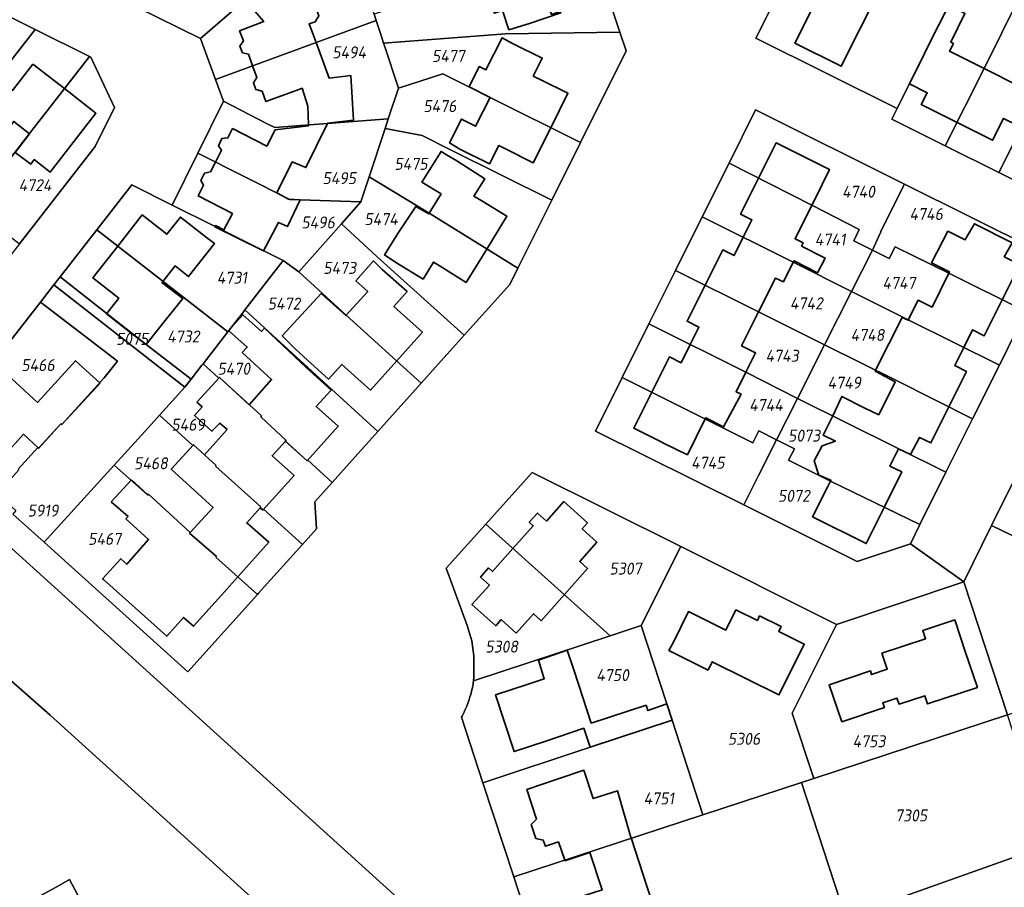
# Model space of a CAD drawing. Extents: x 177930 to 190767, y 381068 to 392034.
# Tile 191 of 256: x 184313 to 184462, y 385720 to 385851. Entities that reach past the tile are written whole.
import ezdxf
from ezdxf.enums import TextEntityAlignment as Align

# ---------------------------------------------------------------- set-up
doc = ezdxf.new("R2010")
doc.units = 0
for name, color, linetype, lineweight in [('B-XX-KG-GRENS_PERCEEL-GV', 150, 'Continuous', 25), ('B-XX-KG-GRENS_PERCEEL-S', 150, 'Continuous', 25), ('B-XX-OG-BEBOUWING-G', 7, 'Continuous', 35)]:
    doc.layers.add(name, color=color, linetype=linetype, lineweight=lineweight)
doc.styles.add('NLCS-ISO', font='NLCS-ISO.ttf', dxfattribs={"height": 1.8})

# ---------------------------------------------------------------- blocks, each defined once
blk = doc.blocks.new('SKG-PERCEELNUMMER-SO')
at = {"layer": 'DefPoints'}
blk.add_point((0, 0), dxfattribs=at)
at = {"style": 'NLCS-ISO', "oblique": 10, "flags": 1}
blk.add_attdef('GEMEENTECODE', text='', height=1.8, dxfattribs=at).set_placement((-0.5, 2.55), align=Align.MIDDLE_RIGHT)
blk.add_attdef('SECTIE', text='', height=1.8, dxfattribs=at).set_placement((0.5, 2.5), align=Align.MIDDLE_LEFT)
at = {"style": 'NLCS-ISO', "oblique": 10}
blk.add_attdef('PERCEELNUMMER', text='', height=1.8, dxfattribs=at).set_placement((0, 0), align=Align.MIDDLE_CENTER)

msp = doc.modelspace()

# ---------------------------------------------------------------- linework, layer by layer
at = {"layer": 'B-XX-KG-GRENS_PERCEEL-GV'}
for points in [[(184445.41, 385837.322), (184447.28, 385841.09), (184451, 385848.53), (184455.69, 385858.02), (184461.74, 385855.04), (184465.715, 385863.045), (184469.779, 385871.231), (184467.259, 385872.473), (184468.632, 385875.208), (184488.26, 385914.31), (184463.54, 385926.63), (184424.167, 385847.895)], [(184332.368, 385855.297), (184330.983, 385852.557), (184340.571, 385847.854), (184355.12, 385860.44), (184361.779, 385866.225), (184356.95, 385868.617), (184352.111, 385871.014), (184347.263, 385873.416), (184342.612, 385875.72), (184340.182, 385870.83), (184338.06, 385866.56), (184336.332, 385863.142), (184334.33, 385859.18)], [(184256.88, 385829.17), (184256.55, 385831.98), (184270.661, 385850.11), (184283.565, 385866.69), (184289.23, 385867.34), (184293.176, 385864.271), (184300.227, 385858.787), (184306.91, 385853.59), (184307.461, 385853.315), (184315.659, 385849.231), (184323.836, 385845.157), (184324.03, 385845.06), (184327.61, 385837.45), (184324.71, 385831.6), (184313.289, 385816.951), (184299.8, 385799.65), (184295.54, 385799.12), (184290.855, 385802.762), (184283.736, 385808.295), (184276.629, 385813.82), (184269.53, 385819.338), (184262.406, 385824.875)], [(184340.571, 385847.854), (184342.804, 385841.697), (184357.952, 385847.242), (184366.995, 385850.552), (184366.679, 385851.501), (184364.942, 385856.72), (184363.382, 385861.407), (184361.779, 385866.225), (184355.12, 385860.44)], [(184399.11, 385862.451), (184386.478, 385858.24), (184366.679, 385851.501), (184366.995, 385850.552), (184367.742, 385848.291), (184368.115, 385847.161), (184386.44, 385848.562), (184403.689, 385848.812)], [(184445.41, 385837.322), (184444.61, 385835.71), (184452.663, 385831.689), (184458.493, 385843.318), (184463.757, 385854.036), (184461.74, 385855.04), (184455.69, 385858.02), (184451, 385848.53), (184447.28, 385841.09)], [(184452.663, 385831.689), (184460.697, 385827.677), (184471.905, 385849.981), (184463.757, 385854.036), (184458.493, 385843.318)], [(184315.659, 385849.231), (184307.461, 385853.315), (184299.639, 385843.298), (184291.958, 385833.528), (184299.065, 385828.006), (184304.259, 385834.652)], [(184342.804, 385841.697), (184343.994, 385838.418), (184350.6, 385835.03), (184351.72, 385834.44), (184368.814, 385835.77), (184370.351, 385840.391), (184368.2, 385846.905), (184368.115, 385847.161), (184367.742, 385848.291), (184366.995, 385850.552), (184357.952, 385847.242)], [(184315.659, 385849.231), (184304.259, 385834.652), (184299.065, 385828.006), (184304.661, 385823.719), (184306.767, 385826.447), (184308.343, 385825.219), (184314.8, 385833.545), (184323.836, 385845.157)], [(184468.788, 385823.637), (184474.564, 385835.269), (184478.575, 385843.301), (184476.786, 385844.194), (184478.131, 385846.882), (184471.905, 385849.981), (184460.697, 385827.677)], [(184403.689, 385848.812), (184386.44, 385848.562), (184368.115, 385847.161), (184368.2, 385846.905), (184370.351, 385840.391), (184377.014, 385842.522), (184384.133, 385838.983), (184397.755, 385832.187), (184404.634, 385845.999)], [(184313.289, 385816.951), (184324.71, 385831.6), (184327.61, 385837.45), (184324.03, 385845.06), (184323.836, 385845.157), (184314.8, 385833.545), (184308.343, 385825.219), (184306.767, 385826.447), (184304.661, 385823.719), (184309.595, 385819.799)], [(184393.442, 385823.528), (184397.755, 385832.187), (184384.133, 385838.983), (184377.014, 385842.522), (184370.351, 385840.391), (184368.814, 385835.77), (184368.339, 385834.326), (184373.921, 385833.238), (184378.093, 385831.17)], [(184340.145, 385830.594), (184354.022, 385823.603), (184364.707, 385823.279), (184365.944, 385827.041), (184368.339, 385834.326), (184368.814, 385835.77), (184351.72, 385834.44), (184350.6, 385835.03), (184343.994, 385838.418)], [(184420.107, 385829.105), (184432.571, 385822.757), (184439.714, 385819.095), (184438.874, 385817.413), (184441.687, 385816.004), (184442.943, 385818.733), (184442.899, 385818.756), (184446.501, 385825.951), (184424.1, 385837.12)], [(184388.332, 385813.268), (184393.442, 385823.528), (184378.093, 385831.17), (184373.921, 385833.238), (184368.339, 385834.326), (184365.944, 385827.041), (184374.954, 385821.541)], [(184336.295, 385822.769), (184342.749, 385819.55), (184353.018, 385814.427), (184355.362, 385812.733), (184361.782, 385819.978), (184364.707, 385823.279), (184354.022, 385823.603), (184340.145, 385830.594)], [(184420.107, 385829.105), (184416.077, 385821.014), (184429.785, 385814.17), (184438.539, 385809.771), (184441.687, 385816.004), (184438.874, 385817.413), (184439.714, 385819.095), (184432.571, 385822.757)], [(184380.257, 385803.195), (184387.12, 385810.835), (184388.332, 385813.268), (184374.954, 385821.541), (184365.944, 385827.041), (184364.707, 385823.279), (184361.782, 385819.978), (184367.159, 385814.979)], [(184324.938, 385819.061), (184344.669, 385803.686), (184347.066, 385806.77), (184347.239, 385806.993), (184353.018, 385814.427), (184342.749, 385819.55), (184336.295, 385822.769), (184330.2, 385825.81)], [(184446.501, 385825.951), (184442.899, 385818.756), (184442.943, 385818.733), (184441.687, 385816.004), (184444.234, 385814.731), (184445.11, 385816.482), (184453.199, 385812.539), (184464.809, 385806.748), (184467.71, 385812.57), (184466.58, 385815.94)], [(184416.077, 385821.014), (184412.062, 385812.954), (184424.562, 385806.697), (184434.498, 385801.77), (184438.539, 385809.771), (184429.785, 385814.17)], [(184373.789, 385795.995), (184380.257, 385803.195), (184367.159, 385814.979), (184361.782, 385819.978), (184355.362, 385812.733), (184362.475, 385806.197)], [(184319.41, 385811.97), (184332.39, 385801.81), (184339.13, 385796.56), (184340.767, 385798.666), (184340.944, 385798.894), (184344.669, 385803.686), (184324.938, 385819.061)], [(184438.539, 385809.771), (184447.095, 385805.507), (184460.799, 385798.701), (184464.809, 385806.748), (184453.199, 385812.539), (184445.11, 385816.482), (184444.234, 385814.731), (184441.687, 385816.004)], [(184373.789, 385795.995), (184362.475, 385806.197), (184355.362, 385812.733), (184353.018, 385814.427), (184347.239, 385806.993), (184360.254, 385795.083), (184367.232, 385788.696)], [(184318.488, 385810.787), (184338.21, 385795.376), (184339.13, 385796.56), (184332.39, 385801.81), (184319.41, 385811.97)], [(184412.062, 385812.954), (184408.047, 385804.893), (184422.635, 385797.614), (184430.409, 385793.689), (184434.498, 385801.77), (184424.562, 385806.697)], [(184316.455, 385808.187), (184323.116, 385803.101), (184328.078, 385799.296), (184326.039, 385796.766), (184319.663, 385789.755), (184319.552, 385789.856), (184316.155, 385786.183), (184316.05, 385786.29), (184313.1, 385783.02), (184313.21, 385782.918), (184309.499, 385778.804), (184311.328, 385777.155), (184311.797, 385777.675), (184312.762, 385776.805), (184312.294, 385776.285), (184317.003, 385772.04), (184327.554, 385783.641), (184332.728, 385789.33), (184334.389, 385791.162), (184338.21, 385795.376), (184318.488, 385810.787)], [(184434.498, 385801.77), (184445.207, 385796.408), (184456.775, 385790.627), (184460.799, 385798.701), (184447.095, 385805.507), (184438.539, 385809.771)], [(184309.499, 385778.804), (184313.21, 385782.918), (184313.1, 385783.02), (184316.05, 385786.29), (184316.155, 385786.183), (184319.552, 385789.856), (184319.663, 385789.755), (184326.039, 385796.766), (184328.078, 385799.296), (184323.116, 385803.101), (184316.455, 385808.187), (184301.145, 385788.606), (184303.431, 385784.275)], [(184360.393, 385781.044), (184367.232, 385788.696), (184360.254, 385795.083), (184347.239, 385806.993), (184347.066, 385806.77), (184344.669, 385803.686), (184340.944, 385798.894), (184343.305, 385796.728), (184343.406, 385796.839), (184349.732, 385791.05), (184349.631, 385790.939), (184353.423, 385787.359), (184353.32, 385787.25), (184356.58, 385784.34), (184356.68, 385784.452)], [(184404.036, 385796.842), (184423.686, 385787.016), (184424.58, 385788.805), (184427.26, 385787.47), (184430.409, 385793.689), (184422.635, 385797.614), (184408.047, 385804.893)], [(184430.409, 385793.689), (184452.76, 385782.57), (184456.775, 385790.627), (184445.207, 385796.408), (184434.498, 385801.77)], [(184355.883, 385771.703), (184358.007, 385774.07), (184357.767, 385778.106), (184360.393, 385781.044), (184356.68, 385784.452), (184356.58, 385784.34), (184353.32, 385787.25), (184353.423, 385787.359), (184349.631, 385790.939), (184349.732, 385791.05), (184343.406, 385796.839), (184343.305, 385796.728), (184340.944, 385798.894), (184340.767, 385798.666), (184339.13, 385796.56), (184338.21, 385795.376), (184334.389, 385791.162), (184339.422, 385786.605), (184339.523, 385786.716), (184342.913, 385783.614), (184342.812, 385783.503), (184349.63, 385777.361), (184349.53, 385777.25), (184349.92, 385776.9), (184350.019, 385777.012)], [(184404.036, 385796.842), (184400.02, 385788.78), (184422.32, 385777.66), (184424.55, 385782.1), (184427.26, 385787.47), (184424.58, 385788.805), (184423.686, 385787.016)], [(184427.26, 385787.47), (184429.944, 385786.114), (184429.065, 385784.375), (184435.398, 385781.211), (184448.832, 385774.687), (184452.76, 385782.57), (184430.409, 385793.689)], [(184349.145, 385764.195), (184349.241, 385764.302), (184355.883, 385771.703), (184350.019, 385777.012), (184349.92, 385776.9), (184349.53, 385777.25), (184349.63, 385777.361), (184342.812, 385783.503), (184342.913, 385783.614), (184339.523, 385786.716), (184339.422, 385786.605), (184334.389, 385791.162), (184332.728, 385789.33), (184327.554, 385783.641), (184332.618, 385779.141), (184332.719, 385779.252), (184339, 385773.504), (184338.899, 385773.393), (184342.972, 385769.89), (184342.87, 385769.78)], [(184422.32, 385777.66), (184439.41, 385769.14), (184447.41, 385771.82), (184448.832, 385774.687), (184435.398, 385781.211), (184429.065, 385784.375), (184429.944, 385786.114), (184427.26, 385787.47), (184424.55, 385782.1)], [(184317.003, 385772.04), (184338.662, 385752.515), (184349.145, 385764.195), (184342.87, 385769.78), (184342.972, 385769.89), (184338.899, 385773.393), (184339, 385773.504), (184332.719, 385779.252), (184332.618, 385779.141), (184327.554, 385783.641)], [(184383.488, 385774.768), (184402.23, 385757.976), (184406.9, 385759.52), (184412.86, 385771.39), (184390.49, 385782.56)], [(184493.986, 385758.591), (184496.653, 385763.904), (184496.684, 385763.966), (184497.82, 385766.23), (184483.566, 385773.254), (184483.5, 385773.12), (184481.633, 385774.055), (184481.7, 385774.189), (184472.572, 385778.779), (184472.639, 385778.913), (184468.36, 385781.03), (184468.291, 385780.897), (184463.849, 385783.052), (184459.625, 385774.543), (184464.077, 385772.414), (184464.14, 385772.55), (184466.79, 385771.24), (184466.724, 385771.105), (184475.661, 385766.507), (184475.595, 385766.372), (184479.9, 385764.28), (184479.967, 385764.414), (184493.555, 385757.73), (184493.962, 385758.542)], [(184383.488, 385774.768), (184377.55, 385768.16), (184380.71, 385759.5), (184381.4, 385757.18), (184381.71, 385754.93), (184381.69, 385751.74), (184381.67, 385751.18), (184402.23, 385757.976)], [(184483.118, 385753.137), (184483.955, 385753.482), (184493.368, 385757.357), (184493.555, 385757.73), (184479.967, 385764.414), (184479.9, 385764.28), (184475.595, 385766.372), (184475.661, 385766.507), (184466.724, 385771.105), (184466.79, 385771.24), (184464.14, 385772.55), (184464.077, 385772.414), (184459.625, 385774.543), (184455.43, 385766.09), (184462.009, 385746.045), (184481.111, 385752.462)], [(184412.86, 385771.39), (184406.9, 385759.52), (184411.545, 385745.244), (184416.177, 385731.011), (184431.011, 385735.877), (184432.874, 385736.488), (184429.63, 385746.3), (184436.27, 385759.68)], [(184455.43, 385766.09), (184436.27, 385759.68), (184429.63, 385746.3), (184432.874, 385736.488), (184462.009, 385746.045)], [(184381.67, 385751.18), (184381.611, 385750.878), (184381.575, 385750.624), (184381.498, 385750.233), (184381.326, 385749.589), (184381.227, 385749.139), (184381.11, 385748.778), (184380.987, 385748.351), (184380.874, 385748.067), (184380.64, 385747.395), (184380.507, 385747.078), (184380.348, 385746.757), (184380.222, 385746.474), (184379.924, 385745.881), (184379.82, 385745.7), (184383.055, 385735.846), (184399.195, 385741.184), (184411.545, 385745.244), (184406.9, 385759.52), (184402.23, 385757.976)], [(184383.055, 385735.846), (184387.711, 385721.673), (184416.177, 385731.011), (184411.545, 385745.244), (184399.195, 385741.184)], [(184437.629, 385715.595), (184468.402, 385726.567), (184462.009, 385746.045), (184432.874, 385736.488), (184431.011, 385735.877)], [(184387.711, 385721.673), (184391.195, 385711.064), (184394.731, 385700.298), (184437.629, 385715.595), (184431.011, 385735.877), (184416.177, 385731.011)], [(184413.864, 385676.657), (184480.606, 385714.111), (184479.9, 385729.808), (184479.862, 385730.654), (184468.402, 385726.567), (184437.629, 385715.595), (184394.731, 385700.298), (184389.807, 385698.542)], [(184318.551, 385712.133), (184322.155, 385714.11), (184324.093, 385715.173), (184320.831, 385721.286), (184318.811, 385720.145), (184315.193, 385718.19)]]:
    msp.add_lwpolyline(points, close=True, dxfattribs=at)
for points in [[(184468.788, 385823.637), (184460.697, 385827.677), (184452.663, 385831.689), (184444.61, 385835.71), (184445.41, 385837.322), (184424.167, 385847.895), (184463.54, 385926.63)], [(184372.297, 385716.617), (184294.573, 385786.953), (184264.446, 385812.422), (184242.371, 385828.086), (184243.017, 385828.852), (184238, 385832.42), (184218.57, 385846.24), (184199.903, 385859.509), (184195.167, 385861.582), (184181.06, 385867.758), (184152.444, 385886.22), (184143.327, 385892.102), (184136.6, 385896.442), (184129.926, 385900.748), (184123.304, 385905.02), (184116.542, 385909.383)], [(184121.783, 385891.001), (184129.63, 385885.93), (184129.862, 385885.78), (184139.745, 385879.379), (184151.701, 385871.636), (184167.815, 385861.199), (184185.545, 385849.669), (184228.251, 385819.141), (184261.005, 385794.476), (184284.471, 385775.447), (184317.922, 385746.035), (184356.229, 385711.347)], [(184399.11, 385862.451), (184403.689, 385848.812), (184404.634, 385845.999), (184397.755, 385832.187), (184393.442, 385823.528), (184388.332, 385813.268), (184387.12, 385810.835), (184380.257, 385803.195), (184373.789, 385795.995), (184367.232, 385788.696), (184360.393, 385781.044), (184357.767, 385778.106), (184358.007, 385774.07), (184355.883, 385771.703), (184349.241, 385764.302), (184349.145, 385764.195), (184338.662, 385752.515), (184317.003, 385772.04), (184312.294, 385776.285)], [(184301.145, 385788.606), (184316.455, 385808.187), (184318.488, 385810.787), (184319.41, 385811.97), (184324.938, 385819.061), (184330.2, 385825.81), (184336.295, 385822.769), (184340.145, 385830.594), (184343.994, 385838.418), (184342.804, 385841.697), (184340.571, 385847.854), (184330.983, 385852.557)], [(184391.195, 385711.064), (184387.711, 385721.673), (184383.055, 385735.846), (184379.82, 385745.7), (184379.924, 385745.881), (184380.222, 385746.474), (184380.348, 385746.757), (184380.507, 385747.078), (184380.64, 385747.395), (184380.874, 385748.067), (184380.987, 385748.351), (184381.11, 385748.778), (184381.227, 385749.139), (184381.326, 385749.589), (184381.498, 385750.233), (184381.575, 385750.624), (184381.611, 385750.878), (184381.67, 385751.18), (184381.69, 385751.74), (184381.71, 385754.93), (184381.4, 385757.18), (184380.71, 385759.5), (184377.55, 385768.16), (184383.488, 385774.768), (184390.49, 385782.56), (184412.86, 385771.39), (184436.27, 385759.68), (184455.43, 385766.09), (184447.41, 385771.82), (184439.41, 385769.14), (184422.32, 385777.66), (184400.02, 385788.78), (184404.036, 385796.842), (184408.047, 385804.893), (184412.062, 385812.954), (184416.077, 385821.014), (184420.107, 385829.105), (184424.1, 385837.12), (184446.501, 385825.951), (184466.58, 385815.94)], [(184464.809, 385806.748), (184460.799, 385798.701), (184456.775, 385790.627), (184452.76, 385782.57), (184448.832, 385774.687), (184447.41, 385771.82), (184455.43, 385766.09), (184459.625, 385774.543), (184463.849, 385783.052)], [(184294.573, 385786.953), (184372.297, 385716.617)], [(184356.229, 385711.347), (184317.922, 385746.035), (184284.471, 385775.447)], [(184315.193, 385718.19), (184318.811, 385720.145), (184320.831, 385721.286), (184324.093, 385715.173)]]:
    msp.add_lwpolyline(points, dxfattribs=at)
at = {"layer": 'B-XX-OG-BEBOUWING-G'}
for points in [[(184386.466, 385858.278), (184382.964, 385857.106), (184384.789, 385851.653), (184386.012, 385852.062), (184386.98, 385849.17), (184390.064, 385850.107), (184394.793, 385851.729), (184394.715, 385851.937), (184393.365, 385851.486), (184392.437, 385854.191), (184397.952, 385856.005), (184397.418, 385857.594), (184398.023, 385858.234), (184397.661, 385859.411), (184396.738, 385859.619), (184396.121, 385861.455)], [(184357.953, 385847.242), (184356.909, 385850.072), (184357.815, 385850.381), (184358.372, 385851.252), (184356.444, 385856.428), (184356.017, 385857.072), (184357.17, 385858.07), (184355.12, 385860.44), (184347.3, 385853.68), (184350.081, 385850.42), (184346.447, 385849.03), (184347.011, 385847.501), (184346.496, 385846.715), (184346.865, 385845.712), (184347.759, 385845.478), (184348.399, 385843.745)], [(184439.894, 385849.452), (184442.692, 385855.055)], [(184432.925, 385852.933), (184430.038, 385847.152), (184437.008, 385843.672), (184439.894, 385849.452)], [(184458.496, 385843.324), (184453.297, 385845.921), (184453.886, 385847.098), (184453.48, 385847.3), (184455.608, 385851.629), (184453.237, 385852.915), (184451, 385848.53), (184449.505, 385845.499), (184447.264, 385841.029), (184449.942, 385839.687), (184449.055, 385837.917), (184454.434, 385835.221)], [(184393.272, 385834.424), (184395.867, 385839.623), (184391.795, 385841.63), (184390.65, 385842.194), (184391.993, 385844.9), (184387.514, 385847.123), (184385.94, 385847.95), (184383.526, 385843.123), (184382.505, 385843.633), (184380.971, 385840.564), (184384.133, 385838.983)], [(184359.668, 385835.058), (184359.702, 385835.127), (184363.58, 385835.543), (184363.158, 385842.29), (184359.93, 385841.88), (184357.953, 385847.242)], [(184320.059, 385840.303), (184315.334, 385843.985), (184312.268, 385840.051), (184309.937, 385841.868), (184309.83, 385841.951), (184308.826, 385840.664)], [(184348.399, 385843.745), (184349.049, 385841.982), (184348.513, 385841.164), (184348.882, 385840.161), (184349.812, 385839.918), (184350.389, 385838.354), (184355.08, 385840.086), (184355.837, 385840.366), (184356.714, 385837.656), (184356.829, 385834.837)], [(184466.493, 385839.341), (184463.857, 385840.646), (184458.496, 385843.324)], [(184314.834, 385833.519), (184312.665, 385830.71), (184315.01, 385828.953), (184315.533, 385829.624), (184317.933, 385827.753), (184324.821, 385836.591), (184320.059, 385840.303)], [(184384.133, 385838.983), (184381.964, 385834.645), (184379.822, 385835.716), (184378.037, 385832.147), (184379.592, 385831.221), (184384.066, 385828.988), (184385.441, 385831.744), (184386.57, 385831.181), (184390.64, 385829.15), (184393.272, 385834.424)], [(184305.033, 385835.809), (184304.18, 385834.713), (184309.01, 385830.953), (184312.452, 385835.373), (184314.834, 385833.519)], [(184454.434, 385835.221), (184459.788, 385832.537), (184461.44, 385835.825), (184464.076, 385834.499)], [(184356.829, 385834.837), (184356.833, 385834.73), (184351.798, 385834.109), (184350.535, 385831.644), (184345.382, 385834.284), (184344.671, 385832.896), (184343.772, 385832.823), (184343.24, 385831.702), (184343.731, 385831.062), (184342.805, 385829.254)], [(184352.05, 385824.623), (184354.331, 385829.268), (184356.41, 385828.432), (184359.668, 385835.058)], [(184432.566, 385822.759), (184433.007, 385823.645), (184435.24, 385828.119), (184427.196, 385832.133), (184424.555, 385826.84)], [(184383.641, 385816.169), (184386.687, 385821.094), (184382.898, 385823.405), (184381.695, 385824.138), (184383.353, 385826.709), (184379.149, 385829.417), (184377.577, 385830.337), (184376.775, 385830.871), (184373.875, 385826.249), (184376.765, 385824.468), (184374.954, 385821.541)], [(184342.805, 385829.254), (184342.052, 385827.783), (184341.133, 385827.583), (184340.623, 385826.496), (184341.029, 385825.786), (184340.192, 385824.153), (184345.345, 385821.513), (184344.082, 385819.047), (184342.809, 385819.699), (184342.714, 385819.513), (184350.029, 385815.877), (184352.272, 385820.169), (184353.624, 385819.558), (184355.549, 385823.558), (184353.816, 385823.648), (184352.05, 385824.623)], [(184424.555, 385826.84), (184421.84, 385821.399), (184423.544, 385820.549), (184422.24, 385817.937)], [(184374.954, 385821.541), (184374.901, 385821.455), (184372.986, 385822.586), (184370.363, 385818.679), (184368.26, 385815.28), (184369.79, 385814.246), (184374.056, 385811.637), (184375.628, 385814.207), (184376.613, 385813.592), (184380.534, 385811.145), (184383.641, 385816.169)], [(184429.785, 385814.17), (184429.895, 385814.39), (184433.401, 385812.581), (184434.58, 385814.801), (184431.009, 385816.624), (184431.258, 385817.122), (184430.059, 385817.72), (184432.566, 385822.759)], [(184334.903, 385811.296), (184336.72, 385813.626), (184338.767, 385812.029), (184342.66, 385817.02), (184341.462, 385817.901), (184337.525, 385820.984), (184335.488, 385818.381), (184331.773, 385821.29), (184328.099, 385816.597)], [(184461.219, 385808.539), (184463.86, 385813.85), (184461.539, 385815.007), (184462.74, 385817.108), (184457.042, 385819.965), (184455.82, 385817.86), (184455.667, 385817.553), (184453.03, 385818.85), (184450.601, 385814.093), (184453.273, 385812.751), (184453.175, 385812.551)], [(184422.24, 385817.937), (184420.871, 385815.193), (184419.164, 385816.045), (184416.511, 385810.727)], [(184328.099, 385816.597), (184324.361, 385811.822), (184328.248, 385808.779), (184326.404, 385806.424), (184330.341, 385803.342), (184332.39, 385801.81), (184334.423, 385804.415), (184337.875, 385808.704), (184334.756, 385811.108), (184334.903, 385811.296)], [(184370.082, 385799.338), (184373.963, 385803.658), (184370.672, 385806.631), (184369.662, 385807.543), (184371.647, 385809.79), (184367.9, 385813.1), (184366.61, 385814.37), (184363.939, 385811.406), (184365.722, 385809.8), (184362.475, 385806.197)], [(184424.561, 385806.697), (184427.109, 385811.806), (184428.308, 385811.208), (184429.785, 385814.17)], [(184453.175, 385812.551), (184450.662, 385807.419), (184448.559, 385808.461), (184447.095, 385805.507)], [(184416.511, 385810.727), (184413.803, 385805.3), (184415.567, 385804.42), (184414.257, 385801.794)], [(184362.475, 385806.197), (184362.435, 385806.153), (184358.724, 385809.492), (184352.847, 385803.1), (184354.761, 385801.223), (184356.122, 385799.931), (184359.84, 385796.587), (184361.835, 385798.805), (184366.142, 385794.952), (184370.082, 385799.338)], [(184455.439, 385801.363), (184456.75, 385804), (184458.52, 385803.11), (184461.219, 385808.539)], [(184353.365, 385787.234), (184356.594, 385784.31), (184361.29, 385789.524), (184357.971, 385792.464), (184360.204, 385794.935), (184356.495, 385798.287), (184350.204, 385804.281), (184349.744, 385803.779), (184346.909, 385806.273), (184344.777, 385803.92), (184347.582, 385801.416), (184346.829, 385800.593), (184351.251, 385796.546), (184347.887, 385792.738)], [(184422.635, 385797.614), (184424.094, 385800.54), (184422.01, 385801.58), (184424.561, 385806.697)], [(184447.095, 385805.507), (184447.073, 385805.462), (184446.169, 385805.851), (184442.177, 385797.925)], [(184414.257, 385801.794), (184412.892, 385799.058), (184411.134, 385799.935), (184408.481, 385794.619)], [(184453.189, 385792.419), (184455.84, 385797.74), (184454.08, 385798.63), (184455.439, 385801.363)], [(184325.432, 385795.982), (184321.735, 385799.349), (184316.031, 385793.084), (184312.08, 385796.669), (184305.764, 385789.739), (184307.385, 385788.259), (184306.99, 385787.81), (184308.85, 385786.12), (184309.269, 385786.539), (184310.936, 385785.018), (184313.89, 385788.281)], [(184416.522, 385790.598), (184416.608, 385790.77), (184419.278, 385789.388), (184421.916, 385794.321), (184421.176, 385794.689), (184422.635, 385797.614)], [(184442.177, 385797.925), (184442.117, 385797.807), (184445.105, 385796.203), (184442.635, 385791.216), (184440.469, 385792.289), (184437.097, 385793.991), (184435.711, 385791.086)], [(184319.663, 385789.755), (184325.432, 385795.982)], [(184347.887, 385792.738), (184343.406, 385796.839), (184340.024, 385793.143), (184340.789, 385792.443), (184339.647, 385791.093), (184342.266, 385788.749), (184343.484, 385789.976), (184344.565, 385788.987), (184341.16, 385785.218)], [(184408.481, 385794.619), (184405.778, 385789.201), (184409.681, 385787.254), (184410.252, 385786.969), (184413.84, 385785.22), (184416.522, 385790.598)], [(184445.641, 385786.096), (184447.412, 385785.23), (184448.79, 385787.82), (184450.49, 385787), (184453.189, 385792.419)], [(184316.111, 385786.273), (184316.2, 385786.193), (184319.552, 385789.856), (184319.663, 385789.755)], [(184435.711, 385791.086), (184434.295, 385788.135), (184436.126, 385787.268), (184434.116, 385786.547), (184432.923, 385784.274), (184433.649, 385782.159), (184435.446, 385781.371), (184435.372, 385781.224)], [(184313.89, 385788.281), (184316.111, 385786.273)], [(184341.16, 385785.218), (184339.523, 385786.716), (184336.141, 385783.021), (184342.436, 385777.259), (184339, 385773.504)], [(184349.553, 385777.214), (184349.938, 385776.873), (184354.629, 385782.089), (184351.335, 385785.051), (184353.365, 385787.234)], [(184443.463, 385777.294), (184446.1, 385782.617), (184444.325, 385783.495), (184445.641, 385786.096)], [(184330.155, 385781.43), (184327.121, 385778.1)], [(184339, 385773.504), (184332.719, 385779.252), (184332.63, 385779.155), (184330.155, 385781.43)], [(184435.372, 385781.224), (184434.913, 385780.321), (184432.69, 385775.842), (184440.759, 385771.835), (184443.463, 385777.294)], [(184327.121, 385778.1), (184329.644, 385775.893), (184329.337, 385775.557), (184332.749, 385772.435), (184329.464, 385768.732), (184328.548, 385769.568), (184325.814, 385766.526), (184325.931, 385766.422), (184335.475, 385757.897), (184337.998, 385760.727), (184339.502, 385759.403), (184344.169, 385764.571), (184346.141, 385766.788)], [(184395.336, 385764.152), (184398.828, 385768.069), (184397.628, 385769.139), (184400.231, 385772.032), (184397.999, 385774.044), (184398.798, 385774.978), (184395.237, 385778.158), (184392.622, 385775.225), (184391.27, 385776.421), (184390.042, 385775.062), (184390.64, 385774.533), (184387.572, 385771.079)], [(184346.141, 385766.788), (184346.181, 385766.833), (184350.845, 385772.028), (184347.517, 385774.941), (184349.553, 385777.214)], [(184387.572, 385771.079), (184384.504, 385767.625), (184383.927, 385768.176), (184382.702, 385766.797), (184384.035, 385765.601), (184381.409, 385762.651), (184384.994, 385759.459), (184385.825, 385760.392), (184388.069, 385758.382), (184390.67, 385761.286), (184391.844, 385760.234), (184395.336, 385764.152)], [(184411.556, 385745.248), (184410.74, 385747.707), (184407.888, 385746.712), (184407.62, 385747.52), (184399.372, 385744.817), (184397.5, 385750.51), (184396.68, 385752.98), (184395.724, 385755.815), (184391.409, 385754.293), (184392.286, 385751.505), (184389.71, 385750.641), (184384.96, 385749.08), (184387.77, 385740.53), (184392.52, 385742.091), (184396.36, 385743.4), (184398.25, 385744.046), (184399.196, 385741.184)], [(184399.196, 385741.184), (184411.556, 385745.248)], [(184405.394, 385727.474), (184403.333, 385734.619), (184399.637, 385733.456), (184398.23, 385737.72), (184394.4, 385736.41), (184389.657, 385734.829), (184391.117, 385730.385), (184390.339, 385729.55), (184391.035, 385727.432), (184392.157, 385727.221), (184392.46, 385726.3), (184394.432, 385726.948), (184395.372, 385724.186)], [(184395.372, 385724.186), (184395.399, 385724.108), (184399.18, 385725.35), (184401.02, 385719.75), (184395.22, 385717.86), (184398.7, 385707.31), (184403.443, 385708.868), (184406.9, 385710.02), (184410.71, 385711.27), (184407.75, 385720.29), (184405.41, 385727.42), (184405.394, 385727.474)]]:
    msp.add_lwpolyline(points, dxfattribs=at)
for points in [[(184416.965, 385752.803), (184417.59, 385754.056), (184427.611, 385749.056), (184429.204, 385752.238), (184431.432, 385756.715), (184427.588, 385758.627), (184427.949, 385759.343), (184424.711, 385760.964), (184424.374, 385760.263), (184421.138, 385761.849), (184419.642, 385758.825), (184414.004, 385761.602), (184411.794, 385757.117), (184411.06, 385755.75)], [(184437.075, 385745.02), (184443.5, 385747.179), (184443.259, 385747.896), (184445.386, 385748.591), (184445.71, 385747.65), (184449.59, 385748.933), (184449.994, 385747.712), (184457.49, 385750.19), (184455.668, 385755.595), (184454.09, 385760.34), (184449.28, 385758.74), (184449.69, 385757.52), (184443.12, 385755.34), (184443.923, 385752.923), (184441.571, 385752.134), (184441.392, 385752.668), (184435.204, 385750.589)]]:
    msp.add_lwpolyline(points, close=True, dxfattribs=at)

# ---------------------------------------------------------------- block references
at = {"layer": 'B-XX-KG-GRENS_PERCEEL-S'}
for p, values in [((184362.926, 385845.77), {'PERCEELNUMMER': '5494'}), ((184377.86, 385845.222), {'PERCEELNUMMER': '5477'}), ((184376.584, 385837.682), {'PERCEELNUMMER': '5476'}), ((184372.234, 385828.982), {'PERCEELNUMMER': '5475'}), ((184315.654, 385825.778), {'PERCEELNUMMER': '4724'}), ((184361.447, 385826.836), {'PERCEELNUMMER': '5495'}), ((184439.599, 385824.796), {'PERCEELNUMMER': '4740'}), ((184449.786, 385821.437), {'PERCEELNUMMER': '4746'}), ((184358.257, 385820.167), {'PERCEELNUMMER': '5496'}), ((184367.739, 385820.673), {'PERCEELNUMMER': '5474'}), ((184435.337, 385817.605), {'PERCEELNUMMER': '4741'}), ((184361.505, 385813.323), {'PERCEELNUMMER': '5473'}), ((184345.288, 385811.855), {'PERCEELNUMMER': '4731'}), ((184445.697, 385811.062), {'PERCEELNUMMER': '4747'}), ((184353.128, 385807.952), {'PERCEELNUMMER': '5472'}), ((184431.753, 385807.994), {'PERCEELNUMMER': '4742'}), ((184330.265, 385802.645), {'PERCEELNUMMER': '5075'}), ((184337.97, 385803.004), {'PERCEELNUMMER': '4732'}), ((184440.95, 385803.235), {'PERCEELNUMMER': '4748'}), ((184428.094, 385800.104), {'PERCEELNUMMER': '4743'}), ((184316.092, 385798.707), {'PERCEELNUMMER': '5466'}), ((184345.565, 385798.154), {'PERCEELNUMMER': '5470'}), ((184437.456, 385796.054), {'PERCEELNUMMER': '4749'}), ((184425.678, 385792.697), {'PERCEELNUMMER': '4744'}), ((184338.689, 385789.731), {'PERCEELNUMMER': '5469'}), ((184431.409, 385788.083), {'PERCEELNUMMER': '5073'}), ((184333.086, 385783.918), {'PERCEELNUMMER': '5468'}), ((184416.92, 385784.01), {'PERCEELNUMMER': '4745'}), ((184429.866, 385779.027), {'PERCEELNUMMER': '5072'}), ((184316.856, 385776.803), {'PERCEELNUMMER': '5919'}), ((184326.126, 385772.55), {'PERCEELNUMMER': '5467'}), ((184404.532, 385768.075), {'PERCEELNUMMER': '5307'}), ((184385.886, 385756.33), {'PERCEELNUMMER': '5308'}), ((184402.58, 385752.052), {'PERCEELNUMMER': '4750'}), ((184422.371, 385742.455), {'PERCEELNUMMER': '5306'}), ((184441.174, 385742.082), {'PERCEELNUMMER': '4753'}), ((184409.545, 385733.487), {'PERCEELNUMMER': '4751'}), ((184447.521, 385730.926), {'PERCEELNUMMER': '7305'})]:
    msp.add_blockref('SKG-PERCEELNUMMER-SO', p, dxfattribs=at).add_auto_attribs(values)

doc.saveas('drawing.dxf')
